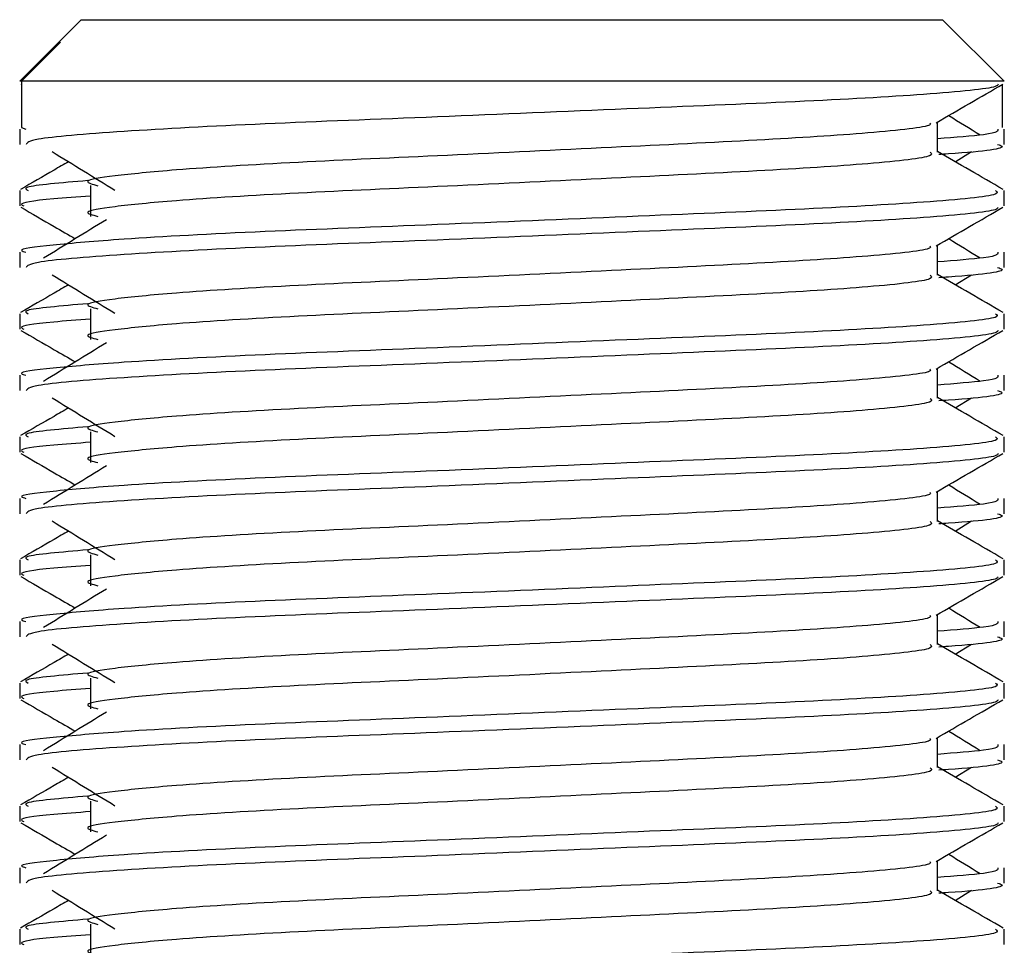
# Model space of a CAD drawing. Header units: millimetres. Extents: x 0 to 420, y 0 to 297.
# Tile 57 of 71: x 295.43 to 297.1, y 185.06 to 186.63. Entities that reach past the tile are written whole.
import ezdxf

# ---------------------------------------------------------------- set-up
doc = ezdxf.new("R2010")
doc.units = ezdxf.units.MM

msp = doc.modelspace()

# ---------------------------------------------------------------- linework, layer by layer
at = {"color": 7, "linetype": 'Continuous', "lineweight": 25}
for p, q in [((295.5368, 186.6286), (295.4969, 186.5887)), ((295.5368, 186.6286), (296.3306, 186.6286)), ((296.3306, 186.6286), (296.9977, 186.6286)), ((297.102, 186.5243), (296.9977, 186.6286)), ((295.4969, 186.5887), (295.4324, 186.5243)), ((295.4356, 186.5243), (295.5015, 186.5904)), ((295.4969, 186.5887), (295.5015, 186.5904)), ((295.4356, 186.5243), (295.4324, 186.5243)), ((295.4344, 186.5194), (295.4356, 186.5187)), ((295.4356, 186.5243), (295.4356, 186.446)), ((297.102, 186.5243), (295.4356, 186.5243)), ((297.0989, 186.5187), (297.0989, 186.446)), ((295.4356, 186.446), (295.4429, 186.4432)), ((296.9891, 186.4042), (296.9891, 186.4551)), ((295.4324, 186.4432), (295.4324, 186.4172)), ((297.102, 186.4172), (297.102, 186.4432)), ((297.0192, 186.3879), (297.0471, 186.405)), ((295.5526, 186.3474), (295.5526, 186.2952)), ((295.4324, 186.3388), (295.4324, 186.3128)), ((297.102, 186.3128), (297.102, 186.3388)), ((296.9891, 186.1955), (296.9891, 186.2464)), ((295.4324, 186.2345), (295.4324, 186.2085)), ((297.102, 186.2085), (297.102, 186.2345)), ((297.0192, 186.1792), (297.0471, 186.1963)), ((295.4324, 186.1301), (295.4324, 186.1041)), ((295.5526, 186.1387), (295.5526, 186.0865)), ((297.102, 186.1041), (297.102, 186.1301)), ((296.9891, 185.9868), (296.9891, 186.0377)), ((295.4324, 186.0258), (295.4324, 185.9998)), ((297.102, 185.9998), (297.102, 186.0258)), ((297.0192, 185.9705), (297.0471, 185.9876)), ((295.5526, 185.93), (295.5526, 185.8778)), ((295.4324, 185.9214), (295.4324, 185.8954)), ((297.102, 185.8954), (297.102, 185.9214)), ((296.9891, 185.7781), (296.9891, 185.829)), ((295.4324, 185.8171), (295.4324, 185.7911)), ((297.102, 185.7911), (297.102, 185.8171)), ((297.0192, 185.7618), (297.0471, 185.7789)), ((295.4324, 185.7127), (295.4324, 185.6867)), ((295.5526, 185.7213), (295.5526, 185.6691)), ((297.102, 185.6867), (297.102, 185.7127)), ((296.9891, 185.5694), (296.9891, 185.6203)), ((295.4324, 185.6084), (295.4324, 185.5824)), ((297.102, 185.5824), (297.102, 185.6084)), ((297.0192, 185.5531), (297.0471, 185.5702)), ((295.5526, 185.5126), (295.5526, 185.4604)), ((295.4324, 185.504), (295.4324, 185.478)), ((297.102, 185.478), (297.102, 185.504)), ((296.9891, 185.3607), (296.9891, 185.4116)), ((295.4324, 185.3997), (295.4324, 185.3737)), ((297.102, 185.3737), (297.102, 185.3997)), ((297.0192, 185.3444), (297.0471, 185.3615)), ((295.4324, 185.2953), (295.4324, 185.2693)), ((295.5526, 185.3039), (295.5526, 185.2517)), ((297.102, 185.2693), (297.102, 185.2953)), ((296.9891, 185.152), (296.9891, 185.2029)), ((295.4324, 185.191), (295.4324, 185.1649)), ((297.102, 185.1649), (297.102, 185.191)), ((297.0192, 185.1357), (297.0471, 185.1528)), ((295.5526, 185.0952), (295.5526, 185.043)), ((295.4324, 185.0866), (295.4324, 185.0606)), ((297.102, 185.0606), (297.102, 185.0866))]:
    msp.add_line(p, q, dxfattribs=at)
for points, knots in [([(297.0921, 186.5192), (297.0914, 186.5179), (297.0888, 186.5125), (296.9809, 186.5017), (296.7603, 186.4896), (296.4641, 186.4774), (296.1421, 186.4636), (295.8359, 186.4521), (295.5949, 186.4392), (295.4497, 186.4269), (295.4452, 186.42), (295.4433, 186.4172)], [0, 0, 0, 0, 0.039912, 0.166158, 0.289058, 0.411836, 0.5381, 0.659517, 0.783982, 0.909693, 1, 1, 1, 1]), ([(296.9868, 186.4538), (297.0057, 186.4648), (297.0434, 186.4866), (297.0812, 186.5085), (297.1001, 186.5194)], [0, 0, 0, 0, 0.499936, 1, 1, 1, 1]), ([(297.0615, 186.4329), (297.0438, 186.4438), (297.0259, 186.4548), (297.0079, 186.4658), (297.0077, 186.4659)], [0, 0, 0, 0, 0.989832, 1, 1, 1, 1]), ([(296.9763, 186.4537), (296.9771, 186.4525), (296.981, 186.4472), (296.8827, 186.4365), (296.694, 186.4243), (296.4374, 186.4122), (296.1588, 186.3984), (295.895, 186.3869), (295.7, 186.375), (295.5877, 186.3637), (295.5352, 186.3554), (295.5557, 186.3497), (295.5648, 186.3472)], [0, 0, 0, 0, 0.035107, 0.156135, 0.273953, 0.391653, 0.512699, 0.629093, 0.748412, 0.840135, 0.92875, 1, 1, 1, 1]), ([(297.0916, 186.4432), (297.0921, 186.4401), (297.0929, 186.4348), (297.0192, 186.4291), (296.9891, 186.4267)], [0, 0, 0, 0, 0.590683, 1, 1, 1, 1]), ([(297.0912, 186.4172), (297.0943, 186.4162), (297.1099, 186.4112), (297.0697, 186.405), (296.9968, 186.4003), (296.9913, 186.3999)], [0, 0, 0, 0, 0.18373, 0.938556, 1, 1, 1, 1]), ([(295.4874, 186.405), (295.5052, 186.3941), (295.5407, 186.3723), (295.5762, 186.3505), (295.594, 186.3397)], [0, 0, 0, 0, 0.500011, 1, 1, 1, 1]), ([(296.9766, 186.4041), (296.9789, 186.4021), (296.9857, 186.396), (296.8841, 186.3843), (296.6936, 186.3722), (296.4375, 186.36), (296.1588, 186.3462), (295.895, 186.3347), (295.7, 186.3229), (295.5877, 186.3115), (295.5352, 186.3032), (295.5557, 186.2976), (295.5648, 186.2951)], [0, 0, 0, 0, 0.059132, 0.177163, 0.292064, 0.406849, 0.524898, 0.638409, 0.754774, 0.844226, 0.930647, 1, 1, 1, 1]), ([(297.1005, 186.3409), (297.0816, 186.3518), (297.0445, 186.3733), (297.0073, 186.3948), (296.9891, 186.4053)], [0, 0, 0, 0, 0.508368, 1, 1, 1, 1]), ([(295.5153, 186.3879), (295.5071, 186.3832), (295.48, 186.3675), (295.4529, 186.3518), (295.434, 186.3409)], [0, 0, 0, 0, 0.303338, 1, 1, 1, 1]), ([(295.548, 186.3559), (295.5028, 186.352), (295.4334, 186.3461), (295.4434, 186.3407), (295.4469, 186.3388)], [0, 0, 0, 0, 0.651043, 1, 1, 1, 1]), ([(297.0876, 186.3388), (297.0902, 186.3368), (297.098, 186.3308), (296.9806, 186.3191), (296.7603, 186.3069), (296.4642, 186.2948), (296.1418, 186.281), (295.837, 186.2695), (295.6105, 186.2576), (295.4836, 186.2463), (295.4256, 186.2395), (295.4396, 186.2354), (295.4429, 186.2345)], [0, 0, 0, 0, 0.061077, 0.184512, 0.304677, 0.424721, 0.548174, 0.666888, 0.788581, 0.882129, 0.97251, 1, 1, 1, 1]), ([(295.5526, 186.3296), (295.5304, 186.328), (295.4622, 186.323), (295.4296, 186.3177), (295.4375, 186.3137), (295.4394, 186.3128)], [0, 0, 0, 0, 0.270543, 0.831179, 1, 1, 1, 1]), ([(295.4344, 186.3107), (295.4533, 186.2997), (295.4841, 186.2819), (295.5149, 186.2641), (295.5268, 186.2572)], [0, 0, 0, 0, 0.6131696, 1, 1, 1, 1]), ([(297.0921, 186.3105), (297.0914, 186.3092), (297.0888, 186.3038), (296.9809, 186.293), (296.7603, 186.2809), (296.4641, 186.2687), (296.1421, 186.2549), (295.8359, 186.2434), (295.5949, 186.2305), (295.4497, 186.2182), (295.4452, 186.2113), (295.4433, 186.2085)], [0, 0, 0, 0, 0.039912, 0.166158, 0.289058, 0.411836, 0.5381, 0.659517, 0.783982, 0.909693, 1, 1, 1, 1]), ([(296.9868, 186.2451), (297.0057, 186.256), (297.0434, 186.2779), (297.0812, 186.2997), (297.1001, 186.3107)], [0, 0, 0, 0, 0.499936, 1, 1, 1, 1]), ([(295.5796, 186.2896), (295.5618, 186.2787), (295.5262, 186.2569), (295.4907, 186.2351), (295.4729, 186.2242)], [0, 0, 0, 0, 0.49999, 1, 1, 1, 1]), ([(296.9763, 186.245), (296.9771, 186.2438), (296.981, 186.2385), (296.8827, 186.2278), (296.694, 186.2156), (296.4374, 186.2035), (296.1588, 186.1897), (295.895, 186.1782), (295.7, 186.1663), (295.5877, 186.155), (295.5352, 186.1467), (295.5557, 186.141), (295.5648, 186.1385)], [0, 0, 0, 0, 0.035107, 0.156135, 0.273953, 0.391653, 0.512699, 0.629093, 0.748412, 0.840135, 0.92875, 1, 1, 1, 1]), ([(297.0615, 186.2242), (297.0438, 186.2351), (297.0259, 186.2461), (297.0079, 186.2571), (297.0077, 186.2572)], [0, 0, 0, 0, 0.989832, 1, 1, 1, 1]), ([(297.0916, 186.2345), (297.0921, 186.2314), (297.0929, 186.2261), (297.0192, 186.2204), (296.9891, 186.218)], [0, 0, 0, 0, 0.590683, 1, 1, 1, 1]), ([(295.4874, 186.1963), (295.5052, 186.1854), (295.5407, 186.1636), (295.5762, 186.1418), (295.594, 186.131)], [0, 0, 0, 0, 0.500011, 1, 1, 1, 1]), ([(296.9766, 186.1954), (296.9789, 186.1934), (296.9857, 186.1873), (296.8841, 186.1756), (296.6936, 186.1635), (296.4375, 186.1513), (296.1588, 186.1375), (295.895, 186.126), (295.7, 186.1142), (295.5877, 186.1028), (295.5352, 186.0945), (295.5557, 186.0889), (295.5648, 186.0864)], [0, 0, 0, 0, 0.059132, 0.177163, 0.292064, 0.406849, 0.524898, 0.638409, 0.754774, 0.844226, 0.930647, 1, 1, 1, 1]), ([(297.1005, 186.1322), (297.0816, 186.1431), (297.0445, 186.1646), (297.0073, 186.1861), (296.9891, 186.1966)], [0, 0, 0, 0, 0.5083681, 1, 1, 1, 1]), ([(297.0912, 186.2085), (297.0943, 186.2075), (297.1099, 186.2025), (297.0697, 186.1963), (296.9968, 186.1916), (296.9913, 186.1912)], [0, 0, 0, 0, 0.18373, 0.938556, 1, 1, 1, 1]), ([(295.5153, 186.1792), (295.5071, 186.1745), (295.48, 186.1588), (295.4529, 186.1431), (295.434, 186.1322)], [0, 0, 0, 0, 0.303338, 1, 1, 1, 1]), ([(295.548, 186.1472), (295.5028, 186.1433), (295.4334, 186.1374), (295.4434, 186.132), (295.4469, 186.1301)], [0, 0, 0, 0, 0.651043, 1, 1, 1, 1]), ([(297.0876, 186.1301), (297.0902, 186.1281), (297.098, 186.1221), (296.9806, 186.1104), (296.7603, 186.0982), (296.4642, 186.0861), (296.1418, 186.0723), (295.837, 186.0608), (295.6105, 186.0489), (295.4836, 186.0376), (295.4256, 186.0308), (295.4396, 186.0267), (295.4429, 186.0258)], [0, 0, 0, 0, 0.061077, 0.184512, 0.304677, 0.424721, 0.548174, 0.666888, 0.788581, 0.882129, 0.97251, 1, 1, 1, 1]), ([(295.5526, 186.1209), (295.5304, 186.1193), (295.4622, 186.1143), (295.4296, 186.109), (295.4375, 186.105), (295.4394, 186.1041)], [0, 0, 0, 0, 0.270543, 0.831179, 1, 1, 1, 1]), ([(295.4344, 186.102), (295.4533, 186.091), (295.4841, 186.0732), (295.5149, 186.0554), (295.5268, 186.0485)], [0, 0, 0, 0, 0.61317, 1, 1, 1, 1]), ([(297.0921, 186.1018), (297.0914, 186.1005), (297.0888, 186.0951), (296.9809, 186.0843), (296.7603, 186.0722), (296.4641, 186.06), (296.1421, 186.0462), (295.8359, 186.0347), (295.5949, 186.0218), (295.4497, 186.0095), (295.4452, 186.0026), (295.4433, 185.9998)], [0, 0, 0, 0, 0.039912, 0.166158, 0.289058, 0.411836, 0.5381, 0.659517, 0.783982, 0.909693, 1, 1, 1, 1]), ([(296.9868, 186.0364), (297.0057, 186.0473), (297.0434, 186.0692), (297.0812, 186.091), (297.1001, 186.102)], [0, 0, 0, 0, 0.499936, 1, 1, 1, 1]), ([(295.5796, 186.0809), (295.5618, 186.07), (295.5262, 186.0482), (295.4907, 186.0264), (295.4729, 186.0155)], [0, 0, 0, 0, 0.49999, 1, 1, 1, 1]), ([(297.0615, 186.0155), (297.0438, 186.0264), (297.0259, 186.0374), (297.0079, 186.0484), (297.0077, 186.0485)], [0, 0, 0, 0, 0.989832, 1, 1, 1, 1]), ([(296.9763, 186.0363), (296.9771, 186.0351), (296.981, 186.0298), (296.8827, 186.0191), (296.694, 186.0069), (296.4374, 185.9948), (296.1588, 185.981), (295.895, 185.9695), (295.7, 185.9576), (295.5877, 185.9463), (295.5352, 185.938), (295.5557, 185.9323), (295.5648, 185.9298)], [0, 0, 0, 0, 0.035107, 0.156135, 0.273953, 0.391653, 0.512699, 0.629093, 0.748412, 0.840135, 0.92875, 1, 1, 1, 1]), ([(297.0916, 186.0258), (297.0921, 186.0227), (297.0929, 186.0174), (297.0192, 186.0116), (296.9891, 186.0093)], [0, 0, 0, 0, 0.590683, 1, 1, 1, 1]), ([(297.0912, 185.9998), (297.0943, 185.9988), (297.1099, 185.9938), (297.0697, 185.9876), (296.9968, 185.9829), (296.9913, 185.9825)], [0, 0, 0, 0, 0.18373, 0.938556, 1, 1, 1, 1]), ([(295.4874, 185.9876), (295.5052, 185.9767), (295.5407, 185.9549), (295.5762, 185.9331), (295.594, 185.9222)], [0, 0, 0, 0, 0.500011, 1, 1, 1, 1]), ([(296.9766, 185.9867), (296.9789, 185.9847), (296.9857, 185.9786), (296.8841, 185.9669), (296.6936, 185.9548), (296.4375, 185.9426), (296.1588, 185.9288), (295.895, 185.9173), (295.7, 185.9054), (295.5877, 185.8941), (295.5352, 185.8858), (295.5557, 185.8802), (295.5648, 185.8777)], [0, 0, 0, 0, 0.059132, 0.177163, 0.292064, 0.406849, 0.524898, 0.638409, 0.754774, 0.844226, 0.930647, 1, 1, 1, 1]), ([(297.1005, 185.9235), (297.0816, 185.9344), (297.0445, 185.9559), (297.0073, 185.9774), (296.9891, 185.9879)], [0, 0, 0, 0, 0.5083681, 1, 1, 1, 1]), ([(295.5153, 185.9705), (295.5071, 185.9657), (295.48, 185.9501), (295.4529, 185.9344), (295.434, 185.9235)], [0, 0, 0, 0, 0.303338, 1, 1, 1, 1]), ([(295.548, 185.9385), (295.5028, 185.9346), (295.4334, 185.9287), (295.4434, 185.9233), (295.4469, 185.9214)], [0, 0, 0, 0, 0.651043, 1, 1, 1, 1]), ([(297.0876, 185.9214), (297.0902, 185.9194), (297.098, 185.9134), (296.9806, 185.9017), (296.7603, 185.8895), (296.4642, 185.8774), (296.1418, 185.8636), (295.837, 185.8521), (295.6105, 185.8402), (295.4836, 185.8289), (295.4256, 185.8221), (295.4396, 185.818), (295.4429, 185.8171)], [0, 0, 0, 0, 0.061077, 0.184512, 0.304677, 0.424721, 0.548174, 0.666888, 0.788581, 0.882129, 0.97251, 1, 1, 1, 1]), ([(295.5526, 185.9122), (295.5304, 185.9106), (295.4622, 185.9056), (295.4296, 185.9003), (295.4375, 185.8963), (295.4394, 185.8954)], [0, 0, 0, 0, 0.270543, 0.831179, 1, 1, 1, 1]), ([(295.4344, 185.8933), (295.4533, 185.8823), (295.4841, 185.8645), (295.5149, 185.8467), (295.5268, 185.8398)], [0, 0, 0, 0, 0.61317, 1, 1, 1, 1]), ([(297.0921, 185.8931), (297.0914, 185.8918), (297.0888, 185.8864), (296.9809, 185.8756), (296.7603, 185.8635), (296.4641, 185.8513), (296.1421, 185.8375), (295.8359, 185.826), (295.5949, 185.8131), (295.4497, 185.8008), (295.4452, 185.7939), (295.4433, 185.7911)], [0, 0, 0, 0, 0.039912, 0.166158, 0.289058, 0.411836, 0.5381, 0.659517, 0.783982, 0.909693, 1, 1, 1, 1]), ([(296.9868, 185.8277), (297.0057, 185.8386), (297.0434, 185.8605), (297.0812, 185.8823), (297.1001, 185.8933)], [0, 0, 0, 0, 0.499936, 1, 1, 1, 1]), ([(295.5796, 185.8722), (295.5618, 185.8613), (295.5262, 185.8395), (295.4907, 185.8177), (295.4729, 185.8068)], [0, 0, 0, 0, 0.49999, 1, 1, 1, 1]), ([(296.9763, 185.8276), (296.9771, 185.8264), (296.981, 185.8211), (296.8827, 185.8104), (296.694, 185.7982), (296.4374, 185.7861), (296.1588, 185.7723), (295.895, 185.7608), (295.7, 185.7489), (295.5877, 185.7376), (295.5352, 185.7293), (295.5557, 185.7236), (295.5648, 185.7211)], [0, 0, 0, 0, 0.035107, 0.156135, 0.273953, 0.391653, 0.512699, 0.629093, 0.748412, 0.840135, 0.92875, 1, 1, 1, 1]), ([(297.0615, 185.8068), (297.0438, 185.8177), (297.0259, 185.8287), (297.0079, 185.8397), (297.0077, 185.8398)], [0, 0, 0, 0, 0.989832, 1, 1, 1, 1]), ([(297.0916, 185.8171), (297.0921, 185.814), (297.0929, 185.8087), (297.0192, 185.8029), (296.9891, 185.8006)], [0, 0, 0, 0, 0.590683, 1, 1, 1, 1]), ([(295.4874, 185.7789), (295.5052, 185.768), (295.5407, 185.7462), (295.5762, 185.7244), (295.594, 185.7135)], [0, 0, 0, 0, 0.500011, 1, 1, 1, 1]), ([(296.9766, 185.778), (296.9789, 185.776), (296.9857, 185.7699), (296.8841, 185.7582), (296.6936, 185.7461), (296.4375, 185.7339), (296.1588, 185.7201), (295.895, 185.7086), (295.7, 185.6967), (295.5877, 185.6854), (295.5352, 185.6771), (295.5557, 185.6715), (295.5648, 185.669)], [0, 0, 0, 0, 0.059132, 0.177163, 0.292064, 0.406849, 0.524898, 0.638409, 0.754774, 0.844226, 0.930647, 1, 1, 1, 1]), ([(297.1005, 185.7148), (297.0816, 185.7257), (297.0445, 185.7472), (297.0073, 185.7687), (296.9891, 185.7792)], [0, 0, 0, 0, 0.5083681, 1, 1, 1, 1]), ([(297.0912, 185.7911), (297.0943, 185.7901), (297.1099, 185.7851), (297.0697, 185.7789), (296.9968, 185.7742), (296.9913, 185.7738)], [0, 0, 0, 0, 0.18373, 0.938556, 1, 1, 1, 1]), ([(295.5153, 185.7618), (295.5071, 185.757), (295.48, 185.7414), (295.4529, 185.7257), (295.434, 185.7148)], [0, 0, 0, 0, 0.303338, 1, 1, 1, 1]), ([(295.548, 185.7298), (295.5028, 185.7259), (295.4334, 185.72), (295.4434, 185.7146), (295.4469, 185.7127)], [0, 0, 0, 0, 0.651043, 1, 1, 1, 1]), ([(297.0876, 185.7127), (297.0902, 185.7107), (297.098, 185.7046), (296.9806, 185.693), (296.7603, 185.6808), (296.4642, 185.6687), (296.1418, 185.6549), (295.837, 185.6434), (295.6105, 185.6315), (295.4836, 185.6202), (295.4256, 185.6134), (295.4396, 185.6093), (295.4429, 185.6084)], [0, 0, 0, 0, 0.061077, 0.184512, 0.304677, 0.424721, 0.548174, 0.666888, 0.788581, 0.882129, 0.97251, 1, 1, 1, 1]), ([(295.5526, 185.7035), (295.5304, 185.7019), (295.4622, 185.6969), (295.4296, 185.6916), (295.4375, 185.6876), (295.4394, 185.6867)], [0, 0, 0, 0, 0.270543, 0.831179, 1, 1, 1, 1]), ([(295.4344, 185.6846), (295.4533, 185.6736), (295.4841, 185.6558), (295.5149, 185.638), (295.5268, 185.6311)], [0, 0, 0, 0, 0.61317, 1, 1, 1, 1]), ([(297.0921, 185.6844), (297.0914, 185.6831), (297.0888, 185.6777), (296.9809, 185.6669), (296.7603, 185.6548), (296.4641, 185.6426), (296.1421, 185.6288), (295.8359, 185.6173), (295.5949, 185.6044), (295.4497, 185.5921), (295.4452, 185.5852), (295.4433, 185.5824)], [0, 0, 0, 0, 0.039912, 0.166158, 0.289058, 0.411836, 0.5381, 0.659517, 0.783982, 0.909693, 1, 1, 1, 1]), ([(296.9868, 185.619), (297.0057, 185.6299), (297.0434, 185.6518), (297.0812, 185.6736), (297.1001, 185.6846)], [0, 0, 0, 0, 0.499936, 1, 1, 1, 1]), ([(295.5796, 185.6635), (295.5618, 185.6526), (295.5262, 185.6308), (295.4907, 185.609), (295.4729, 185.5981)], [0, 0, 0, 0, 0.49999, 1, 1, 1, 1]), ([(297.0615, 185.5981), (297.0438, 185.609), (297.0259, 185.62), (297.0079, 185.631), (297.0077, 185.6311)], [0, 0, 0, 0, 0.989832, 1, 1, 1, 1]), ([(296.9763, 185.6189), (296.9771, 185.6177), (296.981, 185.6124), (296.8827, 185.6017), (296.694, 185.5895), (296.4374, 185.5774), (296.1588, 185.5636), (295.895, 185.5521), (295.7, 185.5402), (295.5877, 185.5289), (295.5352, 185.5206), (295.5557, 185.5149), (295.5648, 185.5124)], [0, 0, 0, 0, 0.035107, 0.156135, 0.273953, 0.391653, 0.512699, 0.629093, 0.748412, 0.840135, 0.92875, 1, 1, 1, 1]), ([(297.0916, 185.6084), (297.0921, 185.6053), (297.0929, 185.6), (297.0192, 185.5942), (296.9891, 185.5919)], [0, 0, 0, 0, 0.590683, 1, 1, 1, 1]), ([(297.0912, 185.5824), (297.0943, 185.5814), (297.1099, 185.5764), (297.0697, 185.5702), (296.9968, 185.5655), (296.9913, 185.5651)], [0, 0, 0, 0, 0.18373, 0.938556, 1, 1, 1, 1]), ([(295.4874, 185.5702), (295.5052, 185.5593), (295.5407, 185.5375), (295.5762, 185.5157), (295.594, 185.5048)], [0, 0, 0, 0, 0.500011, 1, 1, 1, 1]), ([(296.9766, 185.5693), (296.9789, 185.5673), (296.9857, 185.5612), (296.8841, 185.5495), (296.6936, 185.5374), (296.4375, 185.5252), (296.1588, 185.5114), (295.895, 185.4999), (295.7, 185.488), (295.5877, 185.4767), (295.5352, 185.4684), (295.5557, 185.4628), (295.5648, 185.4603)], [0, 0, 0, 0, 0.059132, 0.177163, 0.292064, 0.406849, 0.524898, 0.638409, 0.754774, 0.844226, 0.930647, 1, 1, 1, 1]), ([(297.1005, 185.5061), (297.0816, 185.517), (297.0445, 185.5385), (297.0073, 185.56), (296.9891, 185.5705)], [0, 0, 0, 0, 0.5083681, 1, 1, 1, 1]), ([(295.5153, 185.5531), (295.5071, 185.5483), (295.48, 185.5327), (295.4529, 185.517), (295.434, 185.5061)], [0, 0, 0, 0, 0.303338, 1, 1, 1, 1]), ([(295.548, 185.5211), (295.5028, 185.5172), (295.4334, 185.5113), (295.4434, 185.5059), (295.4469, 185.504)], [0, 0, 0, 0, 0.651043, 1, 1, 1, 1]), ([(297.0876, 185.504), (297.0902, 185.502), (297.098, 185.4959), (296.9806, 185.4843), (296.7603, 185.4721), (296.4642, 185.46), (296.1418, 185.4462), (295.837, 185.4347), (295.6105, 185.4228), (295.4836, 185.4115), (295.4256, 185.4047), (295.4396, 185.4006), (295.4429, 185.3997)], [0, 0, 0, 0, 0.061077, 0.184512, 0.304677, 0.424721, 0.548174, 0.666888, 0.788581, 0.882129, 0.97251, 1, 1, 1, 1]), ([(295.5526, 185.4948), (295.5304, 185.4932), (295.4622, 185.4882), (295.4296, 185.4829), (295.4375, 185.4789), (295.4394, 185.478)], [0, 0, 0, 0, 0.270543, 0.831179, 1, 1, 1, 1]), ([(295.4344, 185.4759), (295.4533, 185.4649), (295.4841, 185.4471), (295.5149, 185.4293), (295.5268, 185.4224)], [0, 0, 0, 0, 0.61317, 1, 1, 1, 1]), ([(297.0921, 185.4757), (297.0914, 185.4744), (297.0888, 185.469), (296.9809, 185.4582), (296.7603, 185.4461), (296.4641, 185.4339), (296.1421, 185.4201), (295.8359, 185.4086), (295.5949, 185.3957), (295.4497, 185.3834), (295.4452, 185.3765), (295.4433, 185.3737)], [0, 0, 0, 0, 0.039912, 0.166158, 0.289058, 0.411836, 0.5381, 0.659517, 0.783982, 0.909693, 1, 1, 1, 1]), ([(296.9868, 185.4103), (297.0057, 185.4212), (297.0434, 185.4431), (297.0812, 185.4649), (297.1001, 185.4759)], [0, 0, 0, 0, 0.499936, 1, 1, 1, 1]), ([(295.5796, 185.4547), (295.5618, 185.4439), (295.5262, 185.4221), (295.4907, 185.4003), (295.4729, 185.3894)], [0, 0, 0, 0, 0.49999, 1, 1, 1, 1]), ([(296.9763, 185.4102), (296.9771, 185.409), (296.981, 185.4037), (296.8827, 185.393), (296.694, 185.3808), (296.4374, 185.3687), (296.1588, 185.3549), (295.895, 185.3434), (295.7, 185.3315), (295.5877, 185.3202), (295.5352, 185.3119), (295.5557, 185.3062), (295.5648, 185.3037)], [0, 0, 0, 0, 0.035107, 0.156135, 0.273953, 0.391653, 0.512699, 0.629093, 0.748412, 0.840135, 0.92875, 1, 1, 1, 1]), ([(297.0615, 185.3894), (297.0438, 185.4003), (297.0259, 185.4113), (297.0079, 185.4223), (297.0077, 185.4224)], [0, 0, 0, 0, 0.989832, 1, 1, 1, 1]), ([(297.0916, 185.3997), (297.0921, 185.3965), (297.0929, 185.3913), (297.0192, 185.3855), (296.9891, 185.3832)], [0, 0, 0, 0, 0.590683, 1, 1, 1, 1]), ([(295.4874, 185.3615), (295.5052, 185.3506), (295.5407, 185.3288), (295.5762, 185.307), (295.594, 185.2961)], [0, 0, 0, 0, 0.500011, 1, 1, 1, 1]), ([(296.9766, 185.3606), (296.9789, 185.3586), (296.9857, 185.3525), (296.8841, 185.3408), (296.6936, 185.3287), (296.4375, 185.3165), (296.1588, 185.3027), (295.895, 185.2912), (295.7, 185.2793), (295.5877, 185.268), (295.5352, 185.2597), (295.5557, 185.2541), (295.5648, 185.2516)], [0, 0, 0, 0, 0.059132, 0.177163, 0.292064, 0.406849, 0.524898, 0.638409, 0.754774, 0.844226, 0.930647, 1, 1, 1, 1]), ([(297.1005, 185.2974), (297.0816, 185.3083), (297.0445, 185.3298), (297.0073, 185.3513), (296.9891, 185.3618)], [0, 0, 0, 0, 0.5083681, 1, 1, 1, 1]), ([(297.0912, 185.3737), (297.0943, 185.3727), (297.1099, 185.3677), (297.0697, 185.3615), (296.9968, 185.3568), (296.9913, 185.3564)], [0, 0, 0, 0, 0.18373, 0.938556, 1, 1, 1, 1]), ([(295.5153, 185.3444), (295.5071, 185.3396), (295.48, 185.324), (295.4529, 185.3083), (295.434, 185.2974)], [0, 0, 0, 0, 0.303338, 1, 1, 1, 1]), ([(295.548, 185.3124), (295.5028, 185.3085), (295.4334, 185.3026), (295.4434, 185.2972), (295.4469, 185.2953)], [0, 0, 0, 0, 0.6510435, 1, 1, 1, 1]), ([(297.0876, 185.2953), (297.0902, 185.2933), (297.098, 185.2872), (296.9806, 185.2756), (296.7603, 185.2634), (296.4642, 185.2513), (296.1418, 185.2375), (295.837, 185.226), (295.6105, 185.2141), (295.4836, 185.2028), (295.4256, 185.196), (295.4396, 185.1919), (295.4429, 185.191)], [0, 0, 0, 0, 0.061077, 0.184512, 0.304677, 0.424721, 0.548174, 0.666888, 0.788581, 0.882129, 0.97251, 1, 1, 1, 1]), ([(295.5526, 185.2861), (295.5304, 185.2845), (295.4622, 185.2795), (295.4296, 185.2742), (295.4375, 185.2702), (295.4394, 185.2693)], [0, 0, 0, 0, 0.270543, 0.831179, 1, 1, 1, 1]), ([(295.4344, 185.2672), (295.4533, 185.2562), (295.4841, 185.2384), (295.5149, 185.2206), (295.5268, 185.2137)], [0, 0, 0, 0, 0.61317, 1, 1, 1, 1]), ([(297.0921, 185.267), (297.0914, 185.2657), (297.0888, 185.2603), (296.9809, 185.2495), (296.7603, 185.2373), (296.4641, 185.2252), (296.1421, 185.2114), (295.8359, 185.1999), (295.5949, 185.187), (295.4497, 185.1747), (295.4452, 185.1678), (295.4433, 185.1649)], [0, 0, 0, 0, 0.0399117, 0.1661575, 0.2890582, 0.4118359, 0.5381002, 0.6595169, 0.7839817, 0.9096926, 1, 1, 1, 1]), ([(296.9868, 185.2016), (297.0057, 185.2125), (297.0434, 185.2344), (297.0812, 185.2562), (297.1001, 185.2672)], [0, 0, 0, 0, 0.499936, 1, 1, 1, 1]), ([(295.5796, 185.246), (295.5618, 185.2352), (295.5262, 185.2134), (295.4907, 185.1916), (295.4729, 185.1807)], [0, 0, 0, 0, 0.49999, 1, 1, 1, 1]), ([(297.0615, 185.1807), (297.0438, 185.1916), (297.0259, 185.2026), (297.0079, 185.2136), (297.0077, 185.2137)], [0, 0, 0, 0, 0.989832, 1, 1, 1, 1]), ([(296.9763, 185.2014), (296.9771, 185.2003), (296.981, 185.195), (296.8827, 185.1843), (296.694, 185.1721), (296.4374, 185.16), (296.1588, 185.1462), (295.895, 185.1347), (295.7, 185.1228), (295.5877, 185.1115), (295.5352, 185.1032), (295.5557, 185.0975), (295.5648, 185.095)], [0, 0, 0, 0, 0.035107, 0.156135, 0.273953, 0.391653, 0.512699, 0.629093, 0.748412, 0.840135, 0.92875, 1, 1, 1, 1]), ([(297.0916, 185.191), (297.0921, 185.1878), (297.0929, 185.1826), (297.0192, 185.1768), (296.9891, 185.1745)], [0, 0, 0, 0, 0.590683, 1, 1, 1, 1]), ([(297.0912, 185.1649), (297.0943, 185.164), (297.1099, 185.159), (297.0697, 185.1527), (296.9968, 185.1481), (296.9913, 185.1477)], [0, 0, 0, 0, 0.18373, 0.938556, 1, 1, 1, 1]), ([(295.4874, 185.1528), (295.5052, 185.1419), (295.5407, 185.1201), (295.5762, 185.0983), (295.594, 185.0874)], [0, 0, 0, 0, 0.500011, 1, 1, 1, 1]), ([(296.9766, 185.1519), (296.9789, 185.1499), (296.9857, 185.1438), (296.8841, 185.1321), (296.6936, 185.12), (296.4375, 185.1078), (296.1588, 185.094), (295.895, 185.0825), (295.7, 185.0706), (295.5877, 185.0593), (295.5352, 185.051), (295.5557, 185.0454), (295.5648, 185.0429)], [0, 0, 0, 0, 0.059132, 0.177163, 0.292064, 0.406849, 0.524898, 0.638409, 0.754774, 0.844226, 0.930647, 1, 1, 1, 1]), ([(297.1005, 185.0887), (297.0816, 185.0996), (297.0445, 185.1211), (297.0073, 185.1426), (296.9891, 185.1531)], [0, 0, 0, 0, 0.508368, 1, 1, 1, 1]), ([(295.5153, 185.1357), (295.5071, 185.1309), (295.48, 185.1153), (295.4529, 185.0996), (295.434, 185.0887)], [0, 0, 0, 0, 0.303338, 1, 1, 1, 1]), ([(295.548, 185.1037), (295.5028, 185.0998), (295.4334, 185.0939), (295.4434, 185.0885), (295.4469, 185.0866)], [0, 0, 0, 0, 0.651043, 1, 1, 1, 1]), ([(297.0876, 185.0866), (297.0902, 185.0846), (297.098, 185.0785), (296.9806, 185.0669), (296.7603, 185.0547), (296.4642, 185.0426), (296.1418, 185.0288), (295.837, 185.0173), (295.6105, 185.0054), (295.4836, 184.9941), (295.4256, 184.9873), (295.4396, 184.9832), (295.4429, 184.9823)], [0, 0, 0, 0, 0.061077, 0.184512, 0.304677, 0.424721, 0.548174, 0.666888, 0.788581, 0.882129, 0.97251, 1, 1, 1, 1]), ([(295.5526, 185.0774), (295.5304, 185.0758), (295.4622, 185.0708), (295.4296, 185.0655), (295.4375, 185.0615), (295.4394, 185.0606)], [0, 0, 0, 0, 0.270543, 0.831179, 1, 1, 1, 1])]:
    msp.add_open_spline(points, degree=3, knots=knots, dxfattribs=at)

doc.saveas('drawing.dxf')
